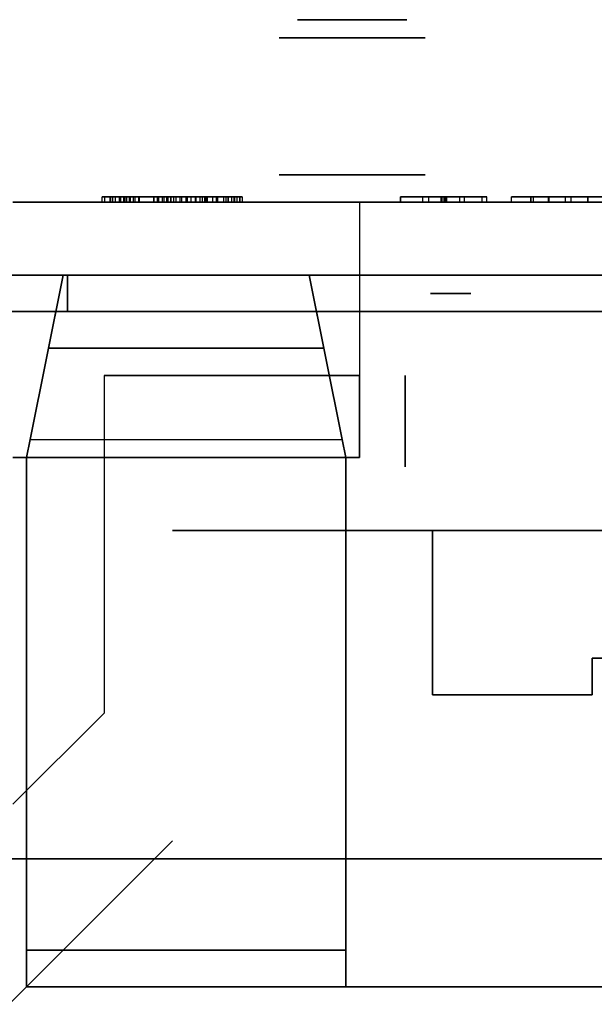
# Model space of a CAD drawing. Header units: millimetres. Extents: x 0 to 1524, y 0 to 1016.
# Tile 100 of 256: x 716.13 to 719.28, y 80.46 to 85.86. Entities that reach past the tile are written whole.
import ezdxf

# ---------------------------------------------------------------- set-up
doc = ezdxf.new("R2010")
doc.units = ezdxf.units.MM
doc.header["$LTSCALE"] = 83.82
doc.layers.get('0').update_dxf_attribs({"linetype": 'CONTINUOUS'})

msp = doc.modelspace()

# ---------------------------------------------------------------- linework, layer by layer
at = {"color": 6, "linetype": 'CONTINUOUS'}
for p, q in [((716.5833, 84.887), (716.6564, 84.887)), ((716.631, 84.887), (716.5833, 84.887)), ((716.5833, 84.857), (716.5833, 84.887)), ((716.5833, 84.887), (716.6564, 84.887)), ((716.631, 84.887), (716.5833, 84.887)), ((716.5833, 84.857), (716.5833, 84.887)), ((716.6793, 84.887), (716.5981, 84.887)), ((717.2743, 84.887), (716.5981, 84.887)), ((716.5981, 84.857), (716.5981, 84.887)), ((716.6793, 84.887), (716.5981, 84.887)), ((717.2743, 84.887), (716.5981, 84.887)), ((716.5981, 84.857), (716.5981, 84.887)), ((716.6277, 84.887), (716.6425, 84.887)), ((716.7097, 84.887), (716.6277, 84.887)), ((716.6277, 84.887), (716.6277, 84.857)), ((716.6277, 84.857), (716.6277, 84.887)), ((716.6277, 84.887), (716.6425, 84.887)), ((716.7097, 84.887), (716.6277, 84.887)), ((716.6277, 84.887), (716.6277, 84.857)), ((716.6277, 84.857), (716.6277, 84.887)), ((716.8879, 84.887), (716.631, 84.887)), ((716.631, 84.857), (716.631, 84.887)), ((716.8879, 84.887), (716.631, 84.887)), ((716.631, 84.857), (716.631, 84.887)), ((716.7402, 84.887), (716.6425, 84.887)), ((716.7402, 84.887), (716.6425, 84.887)), ((716.6564, 84.887), (716.8699, 84.887)), ((716.6564, 84.857), (716.6564, 84.887)), ((716.6564, 84.887), (716.8699, 84.887)), ((716.6564, 84.857), (716.6564, 84.887)), ((716.915, 84.887), (716.6793, 84.887)), ((716.6793, 84.857), (716.6793, 84.887)), ((716.915, 84.887), (716.6793, 84.887)), ((716.6793, 84.857), (716.6793, 84.887)), ((716.7314, 84.887), (716.687, 84.887)), ((716.7314, 84.887), (716.687, 84.887)), ((716.7018, 84.887), (716.7018, 84.857)), ((716.7018, 84.887), (717.2743, 84.887)), ((716.7018, 84.887), (716.765, 84.887)), ((716.7018, 84.887), (716.7018, 84.857)), ((716.7018, 84.887), (717.2743, 84.887)), ((716.7018, 84.887), (716.765, 84.887)), ((716.7097, 84.857), (716.7097, 84.887)), ((716.9604, 84.887), (716.7097, 84.887)), ((716.7097, 84.857), (716.7097, 84.887)), ((716.9604, 84.887), (716.7097, 84.887)), ((716.7166, 84.887), (716.755, 84.887)), ((716.7166, 84.887), (716.755, 84.887)), ((716.7314, 84.887), (716.7886, 84.887)), ((716.7314, 84.887), (716.7314, 84.857)), ((716.7314, 84.887), (716.7842, 84.887)), ((716.7314, 84.887), (716.7886, 84.887)), ((716.7314, 84.887), (716.7314, 84.857)), ((716.7314, 84.887), (716.7842, 84.887)), ((716.7402, 84.857), (716.7402, 84.887)), ((716.9462, 84.887), (716.7402, 84.887)), ((716.7402, 84.857), (716.7402, 84.887)), ((716.9462, 84.887), (716.7402, 84.887)), ((716.924, 84.887), (716.755, 84.887)), ((716.755, 84.857), (716.755, 84.887)), ((716.924, 84.887), (716.755, 84.887)), ((716.755, 84.857), (716.755, 84.887)), ((716.765, 84.857), (716.765, 84.887)), ((716.765, 84.887), (716.9888, 84.887)), ((716.765, 84.857), (716.765, 84.887)), ((716.765, 84.887), (716.9888, 84.887)), ((716.7842, 84.887), (716.9381, 84.887)), ((716.7842, 84.857), (716.7842, 84.887)), ((716.7842, 84.887), (716.9381, 84.887)), ((716.7842, 84.857), (716.7842, 84.887)), ((717.0451, 84.887), (716.8671, 84.887)), ((717.0451, 84.887), (716.8671, 84.887)), ((716.8699, 84.887), (717.0516, 84.887)), ((716.8699, 84.857), (716.8699, 84.887)), ((716.8699, 84.887), (717.0516, 84.887)), ((716.8699, 84.857), (716.8699, 84.887)), ((717.1002, 84.887), (716.8879, 84.887)), ((716.8879, 84.857), (716.8879, 84.887)), ((717.1002, 84.887), (716.8879, 84.887)), ((716.8879, 84.857), (716.8879, 84.887)), ((716.8932, 84.887), (717.0719, 84.887)), ((716.8932, 84.887), (717.0719, 84.887)), ((717.1217, 84.887), (716.915, 84.887)), ((716.915, 84.857), (716.915, 84.887)), ((717.1217, 84.887), (716.915, 84.887)), ((716.915, 84.857), (716.915, 84.887)), ((716.9381, 84.887), (717.0965, 84.887)), ((716.9381, 84.857), (716.9381, 84.887)), ((716.9381, 84.887), (717.0965, 84.887)), ((716.9381, 84.857), (716.9381, 84.887)), ((716.9462, 84.857), (716.9462, 84.887)), ((717.1615, 84.887), (716.9462, 84.887)), ((716.9462, 84.857), (716.9462, 84.887)), ((717.1615, 84.887), (716.9462, 84.887)), ((716.9604, 84.857), (716.9604, 84.887)), ((717.2108, 84.887), (716.9604, 84.887)), ((716.9604, 84.887), (717.1335, 84.887)), ((716.9604, 84.857), (716.9604, 84.887)), ((717.2108, 84.887), (716.9604, 84.887)), ((716.9604, 84.887), (717.1335, 84.887)), ((716.9759, 84.887), (717.0111, 84.887)), ((716.9759, 84.887), (717.0111, 84.887)), ((716.9888, 84.857), (716.9888, 84.887)), ((716.9888, 84.887), (717.0196, 84.887)), ((716.9888, 84.857), (716.9888, 84.887)), ((716.9888, 84.887), (717.0196, 84.887)), ((717.0196, 84.887), (717.0196, 84.857)), ((717.0196, 84.887), (717.2187, 84.887)), ((717.0196, 84.887), (717.0196, 84.857)), ((717.0196, 84.887), (717.2187, 84.887)), ((717.1462, 84.887), (717.0451, 84.887)), ((717.0451, 84.857), (717.0451, 84.887)), ((717.1462, 84.887), (717.0451, 84.887)), ((717.0451, 84.857), (717.0451, 84.887)), ((717.0516, 84.887), (717.1562, 84.887)), ((717.0516, 84.857), (717.0516, 84.887)), ((717.0516, 84.887), (717.1562, 84.887)), ((717.0516, 84.857), (717.0516, 84.887)), ((717.0965, 84.887), (717.1462, 84.887)), ((717.0965, 84.857), (717.0965, 84.887)), ((717.0965, 84.887), (717.1462, 84.887)), ((717.0965, 84.857), (717.0965, 84.887)), ((717.1462, 84.887), (717.1002, 84.887)), ((717.1002, 84.857), (717.1002, 84.887)), ((717.1462, 84.887), (717.1002, 84.887)), ((717.1002, 84.857), (717.1002, 84.887)), ((717.1907, 84.887), (717.1217, 84.887)), ((717.1217, 84.857), (717.1217, 84.887)), ((717.1907, 84.887), (717.1217, 84.887)), ((717.1217, 84.857), (717.1217, 84.887)), ((717.1335, 84.887), (717.1907, 84.887)), ((717.1335, 84.857), (717.1335, 84.887)), ((717.1335, 84.887), (717.1907, 84.887)), ((717.1335, 84.857), (717.1335, 84.887)), ((717.1462, 84.857), (717.1462, 84.887)), ((717.1462, 84.887), (717.1462, 84.857)), ((717.1462, 84.857), (717.1462, 84.887)), ((717.1462, 84.887), (717.1462, 84.857)), ((717.1615, 84.857), (717.1615, 84.887)), ((717.2499, 84.887), (717.1615, 84.887)), ((717.1615, 84.857), (717.1615, 84.887)), ((717.2499, 84.887), (717.1615, 84.887)), ((717.1907, 84.857), (717.1907, 84.887)), ((717.1907, 84.857), (717.1907, 84.887)), ((717.2108, 84.857), (717.2108, 84.887)), ((717.2944, 84.887), (717.2108, 84.887)), ((717.2108, 84.857), (717.2108, 84.887)), ((717.2944, 84.887), (717.2108, 84.887)), ((717.2187, 84.857), (717.2187, 84.887)), ((717.2187, 84.887), (717.2944, 84.887)), ((717.2187, 84.857), (717.2187, 84.887)), ((717.2187, 84.887), (717.2944, 84.887)), ((717.2499, 84.887), (717.2499, 84.857)), ((717.2499, 84.887), (717.2499, 84.857)), ((717.3078, 84.887), (717.2641, 84.887)), ((717.3078, 84.887), (717.2641, 84.887)), ((717.2944, 84.857), (717.2944, 84.887)), ((717.2944, 84.857), (717.2944, 84.887)), ((717.3062, 84.887), (717.3407, 84.887)), ((717.3062, 84.887), (717.3407, 84.887)), ((717.3092, 84.887), (717.324, 84.887)), ((717.3092, 84.887), (717.324, 84.887)), ((717.3516, 84.887), (717.3391, 84.887)), ((717.3516, 84.887), (717.3391, 84.887)), ((718.2196, 84.887), (718.3741, 84.887)), ((718.4702, 84.887), (718.2196, 84.887)), ((718.2196, 84.887), (718.4476, 84.887)), ((718.4415, 84.887), (718.2196, 84.887)), ((718.2196, 84.857), (718.2196, 84.887)), ((718.2196, 84.887), (718.3741, 84.887)), ((718.4702, 84.887), (718.2196, 84.887)), ((718.2196, 84.887), (718.4476, 84.887)), ((718.4415, 84.887), (718.2196, 84.887)), ((718.2196, 84.857), (718.2196, 84.887)), ((718.3412, 84.887), (718.4736, 84.887)), ((718.4577, 84.887), (718.3412, 84.887)), ((718.3412, 84.857), (718.3412, 84.887)), ((718.3412, 84.887), (718.4736, 84.887)), ((718.4577, 84.887), (718.3412, 84.887)), ((718.3412, 84.857), (718.3412, 84.887)), ((718.5709, 84.887), (718.4415, 84.887)), ((718.4415, 84.857), (718.4415, 84.887)), ((718.5709, 84.887), (718.4415, 84.887)), ((718.4415, 84.857), (718.4415, 84.887)), ((718.4476, 84.887), (718.6925, 84.887)), ((718.4476, 84.857), (718.4476, 84.887)), ((718.4476, 84.887), (718.6925, 84.887)), ((718.4476, 84.857), (718.4476, 84.887)), ((718.5456, 84.887), (718.4577, 84.887)), ((718.4577, 84.887), (718.4577, 84.857)), ((718.5456, 84.887), (718.4577, 84.887)), ((718.4577, 84.887), (718.4577, 84.857)), ((718.4632, 84.887), (718.5709, 84.887)), ((718.4632, 84.887), (718.5709, 84.887)), ((718.6655, 84.887), (718.4702, 84.887)), ((718.4702, 84.857), (718.4702, 84.887)), ((718.6655, 84.887), (718.4702, 84.887)), ((718.4702, 84.857), (718.4702, 84.887)), ((718.6925, 84.887), (718.5456, 84.887)), ((718.5456, 84.857), (718.5456, 84.887)), ((718.6925, 84.887), (718.5456, 84.887)), ((718.5456, 84.857), (718.5456, 84.887)), ((718.5709, 84.857), (718.5709, 84.887)), ((718.5709, 84.857), (718.5709, 84.887)), ((718.6925, 84.857), (718.6925, 84.887)), ((718.6925, 84.857), (718.6925, 84.887)), ((718.8277, 84.857), (718.8277, 84.887)), ((718.8277, 84.857), (718.8277, 84.887)), ((718.8277, 84.887), (718.9493, 84.887)), ((718.9493, 84.887), (718.8277, 84.887)), ((718.8277, 84.857), (718.8277, 84.887)), ((718.8277, 84.857), (718.8277, 84.887)), ((718.8277, 84.887), (718.9493, 84.887)), ((718.9493, 84.887), (718.8277, 84.887)), ((718.9348, 84.887), (719.2462, 84.887)), ((719.0317, 84.887), (718.9348, 84.887)), ((718.9348, 84.887), (719.0306, 84.887)), ((719.2462, 84.887), (718.9348, 84.887)), ((718.9348, 84.887), (719.2462, 84.887)), ((719.0317, 84.887), (718.9348, 84.887)), ((718.9348, 84.887), (719.0306, 84.887)), ((719.2462, 84.887), (718.9348, 84.887)), ((718.9493, 84.857), (718.9493, 84.887)), ((718.9493, 84.857), (718.9493, 84.887)), ((718.9493, 84.857), (718.9493, 84.887)), ((718.9493, 84.857), (718.9493, 84.887)), ((718.9493, 84.887), (719.4088, 84.887)), ((719.4088, 84.887), (718.9493, 84.887)), ((718.9493, 84.857), (718.9493, 84.887)), ((718.9493, 84.857), (718.9493, 84.887)), ((718.9493, 84.857), (718.9493, 84.887)), ((718.9493, 84.857), (718.9493, 84.887)), ((718.9493, 84.887), (719.4088, 84.887)), ((719.4088, 84.887), (718.9493, 84.887)), ((719.122, 84.887), (719.1547, 84.887)), ((719.122, 84.887), (719.122, 84.857)), ((719.122, 84.887), (719.1547, 84.887)), ((719.122, 84.887), (719.122, 84.857)), ((719.1547, 84.887), (719.2462, 84.887)), ((719.2462, 84.887), (719.1547, 84.887)), ((719.1547, 84.857), (719.1547, 84.887)), ((719.1547, 84.887), (719.2462, 84.887)), ((719.2462, 84.887), (719.1547, 84.887)), ((719.1547, 84.857), (719.1547, 84.887)), ((716.0944, 84.857), (717.9944, 84.857)), ((717.9944, 84.857), (716.0944, 84.857)), ((716.0944, 84.857), (717.9944, 84.857)), ((717.9944, 84.857), (716.0944, 84.857)), ((716.5833, 84.857), (716.631, 84.857)), ((716.6564, 84.857), (716.5833, 84.857)), ((716.5833, 84.857), (716.631, 84.857)), ((716.6564, 84.857), (716.5833, 84.857)), ((716.5981, 84.857), (716.6793, 84.857)), ((717.2743, 84.857), (716.5981, 84.857)), ((716.5981, 84.857), (716.6793, 84.857)), ((717.2743, 84.857), (716.5981, 84.857)), ((716.6277, 84.857), (716.7097, 84.857)), ((716.6425, 84.857), (716.6277, 84.857)), ((716.6277, 84.857), (716.7097, 84.857)), ((716.6425, 84.857), (716.6277, 84.857)), ((716.631, 84.857), (716.8879, 84.857)), ((716.631, 84.857), (716.8879, 84.857)), ((716.6425, 84.857), (716.7402, 84.857)), ((716.6425, 84.857), (716.7402, 84.857)), ((716.8699, 84.857), (716.6564, 84.857)), ((716.8699, 84.857), (716.6564, 84.857)), ((716.6793, 84.857), (716.915, 84.857)), ((716.6793, 84.857), (716.915, 84.857)), ((716.687, 84.857), (716.7314, 84.857)), ((716.687, 84.857), (716.7314, 84.857)), ((716.7018, 84.857), (717.2743, 84.857)), ((716.765, 84.857), (716.7018, 84.857)), ((716.7018, 84.857), (717.2743, 84.857)), ((716.765, 84.857), (716.7018, 84.857)), ((716.7097, 84.857), (716.9604, 84.857)), ((716.7097, 84.857), (716.9604, 84.857)), ((716.755, 84.857), (716.7166, 84.857)), ((716.755, 84.857), (716.7166, 84.857)), ((716.7886, 84.857), (716.7314, 84.857)), ((716.7842, 84.857), (716.7314, 84.857)), ((716.7886, 84.857), (716.7314, 84.857)), ((716.7842, 84.857), (716.7314, 84.857)), ((716.7402, 84.857), (716.9462, 84.857)), ((716.7402, 84.857), (716.9462, 84.857)), ((716.924, 84.857), (716.755, 84.857)), ((716.924, 84.857), (716.755, 84.857)), ((716.9888, 84.857), (716.765, 84.857)), ((716.9888, 84.857), (716.765, 84.857)), ((716.9381, 84.857), (716.7842, 84.857)), ((716.9381, 84.857), (716.7842, 84.857)), ((716.8671, 84.857), (717.0451, 84.857)), ((716.8671, 84.857), (717.0451, 84.857)), ((717.0516, 84.857), (716.8699, 84.857)), ((717.0516, 84.857), (716.8699, 84.857)), ((716.8879, 84.857), (717.1002, 84.857)), ((716.8879, 84.857), (717.1002, 84.857)), ((717.0719, 84.857), (716.8932, 84.857)), ((717.0719, 84.857), (716.8932, 84.857)), ((716.915, 84.857), (717.1217, 84.857)), ((716.915, 84.857), (717.1217, 84.857)), ((717.0965, 84.857), (716.9381, 84.857)), ((717.0965, 84.857), (716.9381, 84.857)), ((716.9462, 84.857), (717.1615, 84.857)), ((716.9462, 84.857), (717.1615, 84.857)), ((717.1335, 84.857), (716.9604, 84.857)), ((716.9604, 84.857), (717.2108, 84.857)), ((717.1335, 84.857), (716.9604, 84.857)), ((716.9604, 84.857), (717.2108, 84.857)), ((717.0111, 84.857), (716.9759, 84.857)), ((717.0111, 84.857), (716.9759, 84.857)), ((717.0196, 84.857), (716.9888, 84.857)), ((717.0196, 84.857), (716.9888, 84.857)), ((717.2187, 84.857), (717.0196, 84.857)), ((717.2187, 84.857), (717.0196, 84.857)), ((717.0451, 84.857), (717.1462, 84.857)), ((717.0451, 84.857), (717.1462, 84.857)), ((717.1562, 84.857), (717.0516, 84.857)), ((717.1562, 84.857), (717.0516, 84.857)), ((717.1462, 84.857), (717.0965, 84.857)), ((717.1462, 84.857), (717.0965, 84.857)), ((717.1002, 84.857), (717.1462, 84.857)), ((717.1002, 84.857), (717.1462, 84.857)), ((717.1217, 84.857), (717.1907, 84.857)), ((717.1217, 84.857), (717.1907, 84.857)), ((717.1907, 84.857), (717.1335, 84.857)), ((717.1907, 84.857), (717.1335, 84.857)), ((717.1615, 84.857), (717.2499, 84.857)), ((717.1615, 84.857), (717.2499, 84.857)), ((717.2108, 84.857), (717.2944, 84.857)), ((717.2108, 84.857), (717.2944, 84.857)), ((717.2944, 84.857), (717.2187, 84.857)), ((717.2944, 84.857), (717.2187, 84.857)), ((717.2641, 84.857), (717.3078, 84.857)), ((717.2641, 84.857), (717.3078, 84.857)), ((717.3407, 84.857), (717.3062, 84.857)), ((717.3407, 84.857), (717.3062, 84.857)), ((717.324, 84.857), (717.3092, 84.857)), ((717.324, 84.857), (717.3092, 84.857)), ((717.3391, 84.857), (717.3516, 84.857)), ((717.3391, 84.857), (717.3516, 84.857)), ((717.9944, 84.857), (717.9944, 83.907)), ((717.9944, 84.857), (717.9944, 83.907)), ((717.9944, 84.857), (717.9944, 83.457)), ((722.9944, 84.857), (717.9944, 84.857)), ((717.9944, 84.857), (722.9944, 84.857)), ((717.9944, 84.857), (717.9944, 83.457)), ((717.9944, 84.857), (717.9944, 83.907)), ((717.9944, 84.857), (717.9944, 83.907)), ((717.9944, 84.857), (717.9944, 83.457)), ((722.9944, 84.857), (717.9944, 84.857)), ((717.9944, 84.857), (722.9944, 84.857)), ((717.9944, 84.857), (717.9944, 83.457)), ((718.2196, 84.857), (718.4415, 84.857)), ((718.4476, 84.857), (718.2196, 84.857)), ((718.2196, 84.857), (718.4702, 84.857)), ((718.3741, 84.857), (718.2196, 84.857)), ((718.2196, 84.857), (718.4415, 84.857)), ((718.4476, 84.857), (718.2196, 84.857)), ((718.2196, 84.857), (718.4702, 84.857)), ((718.3741, 84.857), (718.2196, 84.857)), ((718.3412, 84.857), (718.4577, 84.857)), ((718.4736, 84.857), (718.3412, 84.857)), ((718.3412, 84.857), (718.4577, 84.857)), ((718.4736, 84.857), (718.3412, 84.857)), ((718.4415, 84.857), (718.5709, 84.857)), ((718.4415, 84.857), (718.5709, 84.857)), ((718.6925, 84.857), (718.4476, 84.857)), ((718.6925, 84.857), (718.4476, 84.857)), ((718.4577, 84.857), (718.5456, 84.857)), ((718.4577, 84.857), (718.5456, 84.857)), ((718.5709, 84.857), (718.4632, 84.857)), ((718.5709, 84.857), (718.4632, 84.857)), ((718.4702, 84.857), (718.6655, 84.857)), ((718.4702, 84.857), (718.6655, 84.857)), ((718.5456, 84.857), (718.6925, 84.857)), ((718.5456, 84.857), (718.6925, 84.857)), ((718.8277, 84.857), (718.9493, 84.857)), ((718.9493, 84.857), (718.8277, 84.857)), ((718.8277, 84.857), (718.9493, 84.857)), ((718.9493, 84.857), (718.8277, 84.857)), ((719.0306, 84.857), (718.9348, 84.857)), ((718.9348, 84.857), (719.0317, 84.857)), ((718.9348, 84.857), (719.2462, 84.857)), ((719.2462, 84.857), (718.9348, 84.857)), ((719.0306, 84.857), (718.9348, 84.857)), ((718.9348, 84.857), (719.0317, 84.857)), ((718.9348, 84.857), (719.2462, 84.857)), ((719.2462, 84.857), (718.9348, 84.857)), ((718.9493, 84.857), (719.4088, 84.857)), ((719.4088, 84.857), (718.9493, 84.857)), ((718.9493, 84.857), (719.4088, 84.857)), ((719.4088, 84.857), (718.9493, 84.857)), ((719.1547, 84.857), (719.122, 84.857)), ((719.1547, 84.857), (719.122, 84.857)), ((719.1547, 84.857), (719.2462, 84.857)), ((719.2462, 84.857), (719.1547, 84.857)), ((719.1547, 84.857), (719.2462, 84.857)), ((719.2462, 84.857), (719.1547, 84.857)), ((715.5144, 84.457), (716.3944, 84.457)), ((716.3944, 84.457), (715.5144, 84.457)), ((716.3944, 84.457), (715.5144, 84.457)), ((716.3944, 84.457), (715.5144, 84.457)), ((716.3944, 84.457), (715.5144, 84.457)), ((715.5144, 84.457), (716.3944, 84.457)), ((715.5144, 84.457), (716.3944, 84.457)), ((716.3944, 84.457), (715.5144, 84.457)), ((716.3944, 84.457), (715.5144, 84.457)), ((716.3944, 84.457), (715.5144, 84.457)), ((716.3944, 84.457), (715.5144, 84.457)), ((715.5144, 84.457), (716.3944, 84.457)), ((716.3694, 84.457), (717.7194, 84.457)), ((716.3694, 84.457), (717.7194, 84.457)), ((716.3694, 84.457), (717.7194, 84.457)), ((717.7194, 84.457), (716.3694, 84.457)), ((716.3694, 84.457), (717.7194, 84.457)), ((716.3694, 84.457), (717.7194, 84.457)), ((716.3694, 84.457), (717.7194, 84.457)), ((717.7194, 84.457), (716.3694, 84.457)), ((716.3944, 84.257), (715.5144, 84.257)), ((715.5144, 84.257), (716.3944, 84.257)), ((715.5144, 84.257), (716.3944, 84.257)), ((715.5144, 84.257), (716.3944, 84.257)), ((716.3944, 84.257), (715.5144, 84.257)), ((715.5144, 84.257), (716.3944, 84.257)), ((716.3944, 84.257), (715.5144, 84.257)), ((715.5144, 84.257), (716.3944, 84.257)), ((715.5144, 84.257), (716.3944, 84.257)), ((715.5144, 84.257), (716.3944, 84.257)), ((716.3944, 84.257), (715.5144, 84.257)), ((715.5144, 84.257), (716.3944, 84.257)), ((716.5944, 83.907), (716.5944, 82.057)), ((716.5944, 83.907), (716.5944, 82.057)), ((716.5944, 83.907), (716.5944, 82.057)), ((716.5944, 83.907), (716.5944, 82.057)), ((716.1894, 83.557), (717.8994, 83.557)), ((716.1894, 83.557), (717.8994, 83.557)), ((716.1894, 83.557), (717.8994, 83.557)), ((716.1894, 83.557), (717.8994, 83.557)), ((717.9944, 83.457), (716.0944, 83.457)), ((716.0944, 83.457), (717.9944, 83.457)), ((717.9944, 83.457), (716.0944, 83.457)), ((716.0944, 83.457), (717.9944, 83.457)), ((716.1694, 80.557), (716.1694, 83.457)), ((716.1694, 80.557), (716.1694, 83.457)), ((716.1694, 80.557), (716.1694, 83.457)), ((716.1694, 80.557), (716.1694, 83.457)), ((718.3944, 83.057), (722.5944, 83.057)), ((722.5944, 83.057), (718.3944, 83.057)), ((718.3944, 83.057), (722.5944, 83.057)), ((722.5944, 83.057), (718.3944, 83.057)), ((716.1694, 80.557), (716.1694, 80.757)), ((716.1694, 80.757), (716.1694, 80.557)), ((716.1694, 80.557), (716.1694, 80.757)), ((716.1694, 80.757), (716.1694, 80.557)), ((714.6694, 79.057), (716.1694, 80.557)), ((714.6694, 79.057), (716.1694, 80.557)), ((714.6694, 79.057), (716.1694, 80.557)), ((714.6694, 79.057), (716.1694, 80.557)), ((716.1694, 80.557), (717.9194, 80.557)), ((716.1694, 80.557), (717.9194, 80.557)), ((717.9194, 80.557), (716.1694, 80.557)), ((717.9194, 80.557), (716.1694, 80.557)), ((716.1694, 80.557), (717.9194, 80.557)), ((716.1694, 80.557), (717.9194, 80.557)), ((717.9194, 80.557), (716.1694, 80.557)), ((717.9194, 80.557), (716.1694, 80.557)), ((717.9194, 80.557), (723.0694, 80.557)), ((723.0694, 80.557), (717.9194, 80.557)), ((717.9194, 80.557), (723.0694, 80.557)), ((723.0694, 80.557), (717.9194, 80.557))]:
    msp.add_line(p, q, dxfattribs=at)
at = {"color": 7, "linetype": 'CONTINUOUS'}
for p, q in [((716.6413, 84.887), (716.6513, 84.887)), ((716.6413, 84.887), (716.6513, 84.887)), ((716.6425, 84.887), (716.6787, 84.887)), ((716.6425, 84.857), (716.6425, 84.887)), ((716.6425, 84.857), (716.6425, 84.887)), ((716.6425, 84.887), (716.6787, 84.887)), ((716.6425, 84.857), (716.6425, 84.887)), ((716.6425, 84.857), (716.6425, 84.887)), ((716.6513, 84.887), (716.6805, 84.887)), ((716.6513, 84.887), (716.6805, 84.887)), ((716.6787, 84.887), (716.715, 84.887)), ((716.6787, 84.887), (716.715, 84.887)), ((716.6805, 84.887), (716.7124, 84.887)), ((716.6805, 84.887), (716.7124, 84.887)), ((716.6869, 84.887), (716.7324, 84.887)), ((716.6869, 84.887), (716.7324, 84.887)), ((716.687, 84.857), (716.687, 84.887)), ((716.687, 84.857), (716.687, 84.887)), ((716.7124, 84.887), (716.7314, 84.887)), ((716.7124, 84.887), (716.7314, 84.887)), ((716.715, 84.887), (716.7314, 84.887)), ((716.715, 84.887), (716.7314, 84.887)), ((716.7513, 84.887), (716.7165, 84.887)), ((716.7513, 84.887), (716.7165, 84.887)), ((716.7166, 84.887), (716.7166, 84.857)), ((716.7166, 84.887), (716.7166, 84.857)), ((716.7314, 84.887), (716.7314, 84.857)), ((716.8671, 84.887), (716.7314, 84.887)), ((716.7314, 84.887), (716.7314, 84.857)), ((716.7314, 84.887), (716.7314, 84.857)), ((716.7314, 84.887), (716.7314, 84.857)), ((716.8671, 84.887), (716.7314, 84.887)), ((716.7314, 84.887), (716.7314, 84.857)), ((716.7314, 84.887), (716.7314, 84.857)), ((716.7324, 84.887), (716.8932, 84.887)), ((716.7324, 84.887), (716.8932, 84.887)), ((716.8856, 84.887), (716.7513, 84.887)), ((716.8856, 84.887), (716.7513, 84.887)), ((716.7886, 84.887), (716.9604, 84.887)), ((716.7886, 84.857), (716.7886, 84.887)), ((716.7886, 84.887), (716.9604, 84.887)), ((716.7886, 84.857), (716.7886, 84.887)), ((716.8671, 84.857), (716.8671, 84.887)), ((716.8671, 84.857), (716.8671, 84.887)), ((716.9439, 84.887), (716.8856, 84.887)), ((716.9439, 84.887), (716.8856, 84.887)), ((716.8932, 84.887), (716.8932, 84.857)), ((716.8932, 84.887), (716.8932, 84.857)), ((716.924, 84.857), (716.924, 84.887)), ((716.924, 84.887), (716.9391, 84.887)), ((716.924, 84.857), (716.924, 84.887)), ((716.924, 84.887), (716.9391, 84.887)), ((716.9391, 84.887), (716.9759, 84.887)), ((716.9391, 84.887), (716.9759, 84.887)), ((716.9868, 84.887), (716.9439, 84.887)), ((716.9868, 84.887), (716.9439, 84.887)), ((716.9604, 84.887), (716.9604, 84.857)), ((716.9604, 84.887), (716.9604, 84.857)), ((716.9759, 84.887), (716.9759, 84.857)), ((716.9759, 84.887), (716.9759, 84.857)), ((717.0278, 84.887), (716.9868, 84.887)), ((717.0278, 84.887), (716.9868, 84.887)), ((717.0111, 84.887), (717.0278, 84.887)), ((717.0111, 84.857), (717.0111, 84.887)), ((717.0111, 84.887), (717.0278, 84.887)), ((717.0111, 84.857), (717.0111, 84.887)), ((717.0719, 84.887), (717.1462, 84.887)), ((717.0719, 84.857), (717.0719, 84.887)), ((717.0719, 84.887), (717.1462, 84.887)), ((717.0719, 84.857), (717.0719, 84.887)), ((717.1462, 84.887), (717.1462, 84.857)), ((717.1462, 84.887), (717.1462, 84.857)), ((717.1561, 84.887), (717.1837, 84.887)), ((717.1561, 84.887), (717.1837, 84.887)), ((717.1562, 84.857), (717.1562, 84.887)), ((717.1562, 84.857), (717.1562, 84.887)), ((717.1837, 84.887), (717.3062, 84.887)), ((717.1837, 84.887), (717.3062, 84.887)), ((717.2499, 84.887), (717.2499, 84.857)), ((717.2641, 84.887), (717.2499, 84.887)), ((717.2499, 84.887), (717.2499, 84.857)), ((717.2641, 84.887), (717.2499, 84.887)), ((717.2641, 84.857), (717.2641, 84.887)), ((717.2641, 84.857), (717.2641, 84.887)), ((717.2743, 84.887), (717.2743, 84.857)), ((717.3092, 84.887), (717.2743, 84.887)), ((717.2743, 84.887), (717.3092, 84.887)), ((717.2743, 84.857), (717.2743, 84.887)), ((717.2743, 84.887), (717.2743, 84.857)), ((717.3092, 84.887), (717.2743, 84.887)), ((717.2743, 84.887), (717.3092, 84.887)), ((717.2743, 84.857), (717.2743, 84.887)), ((717.3062, 84.887), (717.3062, 84.857)), ((717.3062, 84.887), (717.3062, 84.857)), ((717.3391, 84.887), (717.3078, 84.887)), ((717.3078, 84.887), (717.3078, 84.857)), ((717.3391, 84.887), (717.3078, 84.887)), ((717.3078, 84.887), (717.3078, 84.857)), ((717.324, 84.887), (717.3092, 84.887)), ((717.3092, 84.887), (717.3092, 84.857)), ((717.324, 84.887), (717.3092, 84.887)), ((717.3092, 84.887), (717.3092, 84.857)), ((717.324, 84.857), (717.324, 84.887)), ((717.324, 84.857), (717.324, 84.887)), ((717.3391, 84.857), (717.3391, 84.887)), ((717.3391, 84.857), (717.3391, 84.887)), ((717.3407, 84.887), (717.3516, 84.887)), ((717.3407, 84.857), (717.3407, 84.887)), ((717.3407, 84.887), (717.3516, 84.887)), ((717.3407, 84.857), (717.3407, 84.887)), ((717.3516, 84.887), (717.3516, 84.857)), ((717.3516, 84.887), (717.3516, 84.857)), ((718.2196, 84.887), (718.2196, 84.857)), ((718.2196, 84.857), (718.2196, 84.887)), ((718.2196, 84.887), (718.2196, 84.857)), ((718.2196, 84.857), (718.2196, 84.887)), ((718.3741, 84.887), (718.4632, 84.887)), ((718.3741, 84.857), (718.3741, 84.887)), ((718.3741, 84.887), (718.4632, 84.887)), ((718.3741, 84.857), (718.3741, 84.887)), ((718.4632, 84.887), (718.4632, 84.857)), ((718.4632, 84.887), (718.4632, 84.857)), ((718.4736, 84.887), (718.6655, 84.887)), ((718.4736, 84.857), (718.4736, 84.887)), ((718.4736, 84.887), (718.6655, 84.887)), ((718.4736, 84.857), (718.4736, 84.887)), ((718.6655, 84.887), (718.6655, 84.857)), ((718.6655, 84.887), (718.6655, 84.857)), ((718.9348, 84.887), (718.9348, 84.857)), ((718.9348, 84.857), (718.9348, 84.887)), ((718.9348, 84.887), (718.9348, 84.857)), ((718.9348, 84.857), (718.9348, 84.887)), ((718.9348, 84.887), (718.9348, 84.857)), ((718.9348, 84.857), (718.9348, 84.887)), ((718.9348, 84.887), (718.9348, 84.857)), ((718.9348, 84.857), (718.9348, 84.887)), ((719.0306, 84.887), (719.0579, 84.887)), ((719.0306, 84.857), (719.0306, 84.887)), ((719.0306, 84.887), (719.0579, 84.887)), ((719.0306, 84.857), (719.0306, 84.887)), ((719.0579, 84.887), (719.0317, 84.887)), ((719.0317, 84.887), (719.0317, 84.857)), ((719.0579, 84.887), (719.0317, 84.887)), ((719.0317, 84.887), (719.0317, 84.857)), ((719.1547, 84.887), (719.122, 84.887)), ((719.122, 84.887), (719.122, 84.857)), ((719.1547, 84.887), (719.122, 84.887)), ((719.122, 84.887), (719.122, 84.857)), ((719.1547, 84.857), (719.1547, 84.887)), ((719.1547, 84.857), (719.1547, 84.887)), ((719.2462, 84.887), (719.2462, 84.857)), ((719.2462, 84.857), (719.2462, 84.887)), ((719.2462, 84.887), (719.2462, 84.857)), ((719.2462, 84.857), (719.2462, 84.887)), ((719.2462, 84.887), (719.2462, 84.857)), ((719.2462, 84.857), (719.2462, 84.887)), ((719.2462, 84.887), (719.2462, 84.857)), ((719.2462, 84.857), (719.2462, 84.887)), ((716.6513, 84.857), (716.6413, 84.857)), ((716.6513, 84.857), (716.6413, 84.857)), ((716.6787, 84.857), (716.6425, 84.857)), ((716.6787, 84.857), (716.6425, 84.857)), ((716.6805, 84.857), (716.6513, 84.857)), ((716.6805, 84.857), (716.6513, 84.857)), ((716.715, 84.857), (716.6787, 84.857)), ((716.715, 84.857), (716.6787, 84.857)), ((716.7124, 84.857), (716.6805, 84.857)), ((716.7124, 84.857), (716.6805, 84.857)), ((716.7324, 84.857), (716.6869, 84.857)), ((716.7324, 84.857), (716.6869, 84.857)), ((716.7314, 84.857), (716.7124, 84.857)), ((716.7314, 84.857), (716.7124, 84.857)), ((716.7314, 84.857), (716.715, 84.857)), ((716.7314, 84.857), (716.715, 84.857)), ((716.7165, 84.857), (716.7513, 84.857)), ((716.7165, 84.857), (716.7513, 84.857)), ((716.7314, 84.857), (716.8671, 84.857)), ((716.7314, 84.857), (716.8671, 84.857)), ((716.8932, 84.857), (716.7324, 84.857)), ((716.8932, 84.857), (716.7324, 84.857)), ((716.7513, 84.857), (716.8856, 84.857)), ((716.7513, 84.857), (716.8856, 84.857)), ((716.9604, 84.857), (716.7886, 84.857)), ((716.9604, 84.857), (716.7886, 84.857)), ((716.8856, 84.857), (716.9439, 84.857)), ((716.8856, 84.857), (716.9439, 84.857)), ((716.9391, 84.857), (716.924, 84.857)), ((716.9391, 84.857), (716.924, 84.857)), ((716.9759, 84.857), (716.9391, 84.857)), ((716.9759, 84.857), (716.9391, 84.857)), ((716.9439, 84.857), (716.9868, 84.857)), ((716.9439, 84.857), (716.9868, 84.857)), ((716.9868, 84.857), (717.0278, 84.857)), ((716.9868, 84.857), (717.0278, 84.857)), ((717.0278, 84.857), (717.0111, 84.857)), ((717.0278, 84.857), (717.0111, 84.857)), ((717.1462, 84.857), (717.0719, 84.857)), ((717.1462, 84.857), (717.0719, 84.857)), ((717.1837, 84.857), (717.1561, 84.857)), ((717.1837, 84.857), (717.1561, 84.857)), ((717.3062, 84.857), (717.1837, 84.857)), ((717.3062, 84.857), (717.1837, 84.857)), ((717.2499, 84.857), (717.2641, 84.857)), ((717.2499, 84.857), (717.2641, 84.857)), ((717.3092, 84.857), (717.2743, 84.857)), ((717.2743, 84.857), (717.3092, 84.857)), ((717.3092, 84.857), (717.2743, 84.857)), ((717.2743, 84.857), (717.3092, 84.857)), ((717.3078, 84.857), (717.3391, 84.857)), ((717.3078, 84.857), (717.3391, 84.857)), ((717.3092, 84.857), (717.324, 84.857)), ((717.3092, 84.857), (717.324, 84.857)), ((717.3516, 84.857), (717.3407, 84.857)), ((717.3516, 84.857), (717.3407, 84.857)), ((718.4632, 84.857), (718.3741, 84.857)), ((718.4632, 84.857), (718.3741, 84.857)), ((718.6655, 84.857), (718.4736, 84.857)), ((718.6655, 84.857), (718.4736, 84.857)), ((719.0579, 84.857), (719.0306, 84.857)), ((719.0579, 84.857), (719.0306, 84.857)), ((719.0317, 84.857), (719.0579, 84.857)), ((719.0317, 84.857), (719.0579, 84.857)), ((719.122, 84.857), (719.1547, 84.857)), ((719.122, 84.857), (719.1547, 84.857)), ((716.1894, 83.557), (716.3694, 84.457)), ((716.3694, 84.457), (716.1894, 83.557)), ((716.1894, 83.557), (716.3694, 84.457)), ((716.3694, 84.457), (716.1894, 83.557)), ((716.3694, 84.457), (716.2894, 84.057)), ((716.2894, 84.057), (716.3694, 84.457)), ((716.3694, 84.457), (716.2894, 84.057)), ((716.2894, 84.057), (716.3694, 84.457)), ((716.3944, 84.457), (716.3944, 84.257)), ((716.3944, 84.257), (716.3944, 84.457)), ((718.6694, 84.457), (716.3944, 84.457)), ((716.3944, 84.457), (717.3444, 84.457)), ((716.3944, 84.457), (716.3944, 84.257)), ((717.3444, 84.457), (716.3944, 84.457)), ((716.3944, 84.457), (718.6694, 84.457)), ((716.3944, 84.257), (716.3944, 84.457)), ((716.3944, 84.457), (716.3944, 84.257)), ((716.3944, 84.257), (716.3944, 84.457)), ((717.2444, 84.457), (716.3944, 84.457)), ((716.3944, 84.457), (717.2444, 84.457)), ((716.3944, 84.457), (716.3944, 84.257)), ((716.3944, 84.257), (716.3944, 84.457)), ((718.6694, 84.457), (716.3944, 84.457)), ((716.3944, 84.457), (717.3444, 84.457)), ((716.3944, 84.457), (716.3944, 84.257)), ((717.3444, 84.457), (716.3944, 84.457)), ((716.3944, 84.457), (718.6694, 84.457)), ((716.3944, 84.257), (716.3944, 84.457)), ((716.3944, 84.457), (716.3944, 84.257)), ((716.3944, 84.257), (716.3944, 84.457)), ((717.2444, 84.457), (716.3944, 84.457)), ((716.3944, 84.457), (717.2444, 84.457)), ((717.3444, 84.457), (717.2444, 84.457)), ((717.2444, 84.457), (717.3444, 84.457)), ((717.3444, 84.457), (717.2444, 84.457)), ((717.2444, 84.457), (717.3444, 84.457)), ((717.3444, 84.457), (717.8444, 84.457)), ((717.8444, 84.457), (717.3444, 84.457)), ((717.4444, 84.457), (717.3444, 84.457)), ((717.3444, 84.457), (717.4444, 84.457)), ((717.3444, 84.457), (717.8444, 84.457)), ((717.8444, 84.457), (717.3444, 84.457)), ((717.4444, 84.457), (717.3444, 84.457)), ((717.3444, 84.457), (717.4444, 84.457)), ((718.6907, 84.457), (717.4444, 84.457)), ((717.4444, 84.457), (718.6907, 84.457)), ((718.6907, 84.457), (717.4444, 84.457)), ((717.4444, 84.457), (718.6907, 84.457)), ((717.7194, 84.457), (717.8994, 83.557)), ((717.7994, 84.057), (717.7194, 84.457)), ((717.8994, 83.557), (717.7194, 84.457)), ((717.7194, 84.457), (717.7994, 84.057)), ((717.7194, 84.457), (717.8994, 83.557)), ((717.7994, 84.057), (717.7194, 84.457)), ((717.8994, 83.557), (717.7194, 84.457)), ((717.7194, 84.457), (717.7994, 84.057)), ((717.8444, 84.457), (719.0442, 84.457)), ((719.0442, 84.457), (717.8444, 84.457)), ((717.8444, 84.457), (719.0442, 84.457)), ((719.0442, 84.457), (717.8444, 84.457)), ((718.4786, 84.457), (718.6907, 84.457)), ((718.4786, 84.457), (718.6907, 84.457)), ((720.2694, 84.457), (718.6694, 84.457)), ((718.6694, 84.457), (720.2694, 84.457)), ((720.2694, 84.457), (718.6694, 84.457)), ((718.6694, 84.457), (720.2694, 84.457)), ((719.0442, 84.457), (720.2694, 84.457)), ((720.2694, 84.457), (719.0442, 84.457)), ((719.0442, 84.457), (720.2694, 84.457)), ((720.2694, 84.457), (719.0442, 84.457)), ((717.3444, 84.257), (716.3944, 84.257)), ((716.3944, 84.257), (718.6694, 84.257)), ((718.6694, 84.257), (716.3944, 84.257)), ((716.3944, 84.257), (717.3444, 84.257)), ((717.2444, 84.257), (716.3944, 84.257)), ((716.3944, 84.257), (717.2444, 84.257)), ((717.3444, 84.257), (716.3944, 84.257)), ((716.3944, 84.257), (718.6694, 84.257)), ((718.6694, 84.257), (716.3944, 84.257)), ((716.3944, 84.257), (717.3444, 84.257)), ((717.2444, 84.257), (716.3944, 84.257)), ((716.3944, 84.257), (717.2444, 84.257)), ((717.3444, 84.257), (717.2444, 84.257)), ((717.2444, 84.257), (717.3444, 84.257)), ((717.3444, 84.257), (717.2444, 84.257)), ((717.2444, 84.257), (717.3444, 84.257)), ((717.8444, 84.257), (717.3444, 84.257)), ((717.3444, 84.257), (717.8444, 84.257)), ((717.4444, 84.257), (717.3444, 84.257)), ((717.3444, 84.257), (717.4444, 84.257)), ((717.8444, 84.257), (717.3444, 84.257)), ((717.3444, 84.257), (717.8444, 84.257)), ((717.4444, 84.257), (717.3444, 84.257)), ((717.3444, 84.257), (717.4444, 84.257)), ((719.1944, 84.257), (717.4444, 84.257)), ((717.4444, 84.257), (719.1944, 84.257)), ((719.1944, 84.257), (717.4444, 84.257)), ((717.4444, 84.257), (719.1944, 84.257)), ((720.2694, 84.257), (717.8444, 84.257)), ((717.8444, 84.257), (720.2694, 84.257)), ((720.2694, 84.257), (717.8444, 84.257)), ((717.8444, 84.257), (720.2694, 84.257)), ((718.0944, 84.257), (718.1244, 84.257)), ((718.1244, 84.257), (718.0944, 84.257)), ((718.0944, 84.257), (718.1244, 84.257)), ((718.1244, 84.257), (718.0944, 84.257)), ((718.1244, 84.257), (718.9644, 84.257)), ((718.9644, 84.257), (718.1244, 84.257)), ((718.1244, 84.257), (718.9644, 84.257)), ((718.9644, 84.257), (718.1244, 84.257)), ((718.6694, 84.257), (720.2694, 84.257)), ((720.2694, 84.257), (718.6694, 84.257)), ((718.6694, 84.257), (720.2694, 84.257)), ((720.2694, 84.257), (718.6694, 84.257)), ((718.9644, 84.257), (718.9944, 84.257)), ((718.9944, 84.257), (718.9644, 84.257)), ((718.9644, 84.257), (718.9944, 84.257)), ((718.9944, 84.257), (718.9644, 84.257)), ((719.2944, 84.257), (719.1944, 84.257)), ((719.1944, 84.257), (719.2944, 84.257)), ((719.2944, 84.257), (719.1944, 84.257)), ((719.1944, 84.257), (719.2944, 84.257)), ((716.2894, 84.057), (717.7994, 84.057)), ((717.7994, 84.057), (716.2894, 84.057)), ((716.2894, 84.057), (717.7994, 84.057)), ((717.7994, 84.057), (716.2894, 84.057)), ((717.9944, 83.907), (716.5944, 83.907)), ((716.5944, 83.907), (717.9944, 83.907)), ((717.9944, 83.907), (716.5944, 83.907)), ((716.5944, 83.907), (717.9944, 83.907)), ((717.9944, 83.907), (717.9944, 83.457)), ((717.9944, 83.457), (717.9944, 83.907)), ((717.9944, 83.907), (717.9944, 83.457)), ((717.9944, 83.457), (717.9944, 83.907)), ((718.2444, 83.907), (718.2444, 83.407)), ((718.2444, 83.407), (718.2444, 83.907)), ((718.2444, 83.907), (718.2444, 83.407)), ((718.2444, 83.407), (718.2444, 83.907)), ((718.2444, 83.907), (718.2444, 83.407)), ((718.2444, 83.407), (718.2444, 83.907)), ((718.2444, 83.907), (718.2444, 83.407)), ((718.2444, 83.407), (718.2444, 83.907)), ((716.1694, 83.457), (716.1894, 83.557)), ((716.1894, 83.557), (716.1694, 83.457)), ((716.1694, 83.457), (716.1894, 83.557)), ((716.1894, 83.557), (716.1694, 83.457)), ((717.8994, 83.557), (717.9194, 83.457)), ((717.9194, 83.457), (717.8994, 83.557)), ((717.8994, 83.557), (717.9194, 83.457)), ((717.9194, 83.457), (717.8994, 83.557)), ((717.9944, 83.457), (716.0944, 83.457)), ((716.0944, 83.457), (717.9944, 83.457)), ((717.9944, 83.457), (716.0944, 83.457)), ((716.0944, 83.457), (717.9944, 83.457)), ((717.9194, 83.457), (716.1694, 83.457)), ((716.1694, 80.757), (716.1694, 83.457)), ((716.1694, 83.457), (717.9194, 83.457)), ((716.1694, 83.457), (716.1694, 80.757)), ((717.9194, 83.457), (716.1694, 83.457)), ((716.1694, 83.457), (717.9194, 83.457)), ((717.9194, 83.457), (716.1694, 83.457)), ((716.1694, 80.757), (716.1694, 83.457)), ((716.1694, 83.457), (717.9194, 83.457)), ((716.1694, 83.457), (716.1694, 80.757)), ((717.9194, 83.457), (716.1694, 83.457)), ((716.1694, 83.457), (717.9194, 83.457)), ((717.9194, 83.457), (717.9194, 80.557)), ((717.9194, 80.557), (717.9194, 83.457)), ((717.9194, 83.457), (717.9194, 80.557)), ((717.9194, 80.557), (717.9194, 83.457)), ((717.9194, 83.057), (716.9694, 83.057)), ((716.9694, 83.057), (717.9194, 83.057)), ((717.9194, 83.057), (716.9694, 83.057)), ((716.9694, 83.057), (717.9194, 83.057)), ((718.5194, 83.057), (717.9194, 83.057)), ((717.9194, 83.057), (718.5194, 83.057)), ((718.5194, 83.057), (717.9194, 83.057)), ((717.9194, 83.057), (718.5194, 83.057)), ((718.3944, 83.057), (718.3944, 82.157)), ((722.5944, 83.057), (718.3944, 83.057)), ((718.3944, 83.057), (722.5944, 83.057)), ((718.3944, 82.157), (718.3944, 83.057)), ((718.3944, 83.057), (718.3944, 82.157)), ((722.5944, 83.057), (718.3944, 83.057)), ((718.3944, 83.057), (722.5944, 83.057)), ((718.3944, 82.157), (718.3944, 83.057)), ((722.4694, 83.057), (718.5194, 83.057)), ((718.5194, 83.057), (722.4694, 83.057)), ((722.4694, 83.057), (718.5194, 83.057)), ((718.5194, 83.057), (722.4694, 83.057)), ((719.2694, 82.357), (720.0694, 82.357)), ((719.2694, 82.157), (719.2694, 82.357)), ((720.0694, 82.357), (719.2694, 82.357)), ((719.2694, 82.357), (719.2694, 82.157)), ((719.2694, 82.357), (720.0694, 82.357)), ((719.2694, 82.157), (719.2694, 82.357)), ((720.0694, 82.357), (719.2694, 82.357)), ((719.2694, 82.357), (719.2694, 82.157)), ((718.3944, 82.157), (719.2694, 82.157)), ((719.2694, 82.157), (718.3944, 82.157)), ((718.3944, 82.157), (719.2694, 82.157)), ((719.2694, 82.157), (718.3944, 82.157)), ((716.5944, 82.057), (716.0944, 81.557)), ((716.0944, 81.557), (716.5944, 82.057)), ((716.5944, 82.057), (716.0944, 81.557)), ((716.0944, 81.557), (716.5944, 82.057)), ((716.1694, 80.557), (716.9694, 81.357)), ((716.9694, 81.357), (716.1694, 80.557)), ((716.1694, 80.557), (716.9694, 81.357)), ((716.9694, 81.357), (716.1694, 80.557)), ((715.8944, 81.257), (725.0944, 81.257)), ((725.0944, 81.257), (715.8944, 81.257)), ((715.8944, 81.257), (725.0944, 81.257)), ((725.0944, 81.257), (715.8944, 81.257)), ((717.9194, 80.757), (716.1694, 80.757)), ((716.1694, 80.757), (717.9194, 80.757)), ((717.9194, 80.757), (716.1694, 80.757)), ((716.1694, 80.757), (717.9194, 80.757)), ((717.9194, 80.557), (717.9194, 80.757)), ((717.9194, 80.757), (717.9194, 80.557)), ((717.9194, 80.557), (717.9194, 80.757)), ((717.9194, 80.757), (717.9194, 80.557)), ((716.1694, 80.557), (717.9194, 80.557)), ((717.9194, 80.557), (716.1694, 80.557)), ((716.1694, 80.557), (717.9194, 80.557)), ((717.9194, 80.557), (716.1694, 80.557)), ((717.9194, 80.557), (718.5194, 80.557)), ((718.5194, 80.557), (717.9194, 80.557)), ((717.9194, 80.557), (718.5194, 80.557)), ((718.5194, 80.557), (717.9194, 80.557)), ((718.5194, 80.557), (722.4694, 80.557)), ((722.4694, 80.557), (718.5194, 80.557)), ((718.5194, 80.557), (722.4694, 80.557)), ((722.4694, 80.557), (718.5194, 80.557))]:
    msp.add_line(p, q, dxfattribs=at)
at = {"color": 6, "linetype": 'CONTINUOUS'}
for points in [[(717.6544, 85.857), (717.6601, 85.857), (717.677, 85.857), (717.7045, 85.857), (717.7423, 85.857), (717.7875, 85.857), (717.8391, 85.857), (717.8951, 85.857), (717.9544, 85.857), (718.0127, 85.857), (718.0687, 85.857), (718.1204, 85.857), (718.1665, 85.857), (718.2037, 85.857), (718.2314, 85.857), (718.2485, 85.857), (718.2544, 85.857)], [(718.2544, 85.857), (718.2487, 85.857), (718.2318, 85.857), (718.2043, 85.857), (718.1665, 85.857), (718.1213, 85.857), (718.0697, 85.857), (718.0137, 85.857), (717.9544, 85.857), (717.8961, 85.857), (717.8401, 85.857), (717.7884, 85.857), (717.7423, 85.857), (717.7051, 85.857), (717.6774, 85.857), (717.6603, 85.857), (717.6544, 85.857)], [(717.6544, 85.857), (717.6601, 85.857), (717.677, 85.857), (717.7045, 85.857), (717.7423, 85.857), (717.7875, 85.857), (717.8391, 85.857), (717.8951, 85.857), (717.9544, 85.857), (718.0127, 85.857), (718.0687, 85.857), (718.1204, 85.857), (718.1665, 85.857), (718.2037, 85.857), (718.2314, 85.857), (718.2485, 85.857), (718.2544, 85.857)], [(718.2544, 85.857), (718.2487, 85.857), (718.2318, 85.857), (718.2043, 85.857), (718.1665, 85.857), (718.1213, 85.857), (718.0697, 85.857), (718.0137, 85.857), (717.9544, 85.857), (717.8961, 85.857), (717.8401, 85.857), (717.7884, 85.857), (717.7423, 85.857), (717.7051, 85.857), (717.6774, 85.857), (717.6603, 85.857), (717.6544, 85.857)], [(718.3544, 85.757), (718.3468, 85.757), (718.3242, 85.757), (718.2876, 85.757), (718.2372, 85.757), (718.1769, 85.757), (718.1081, 85.757), (718.0335, 85.757), (717.9544, 85.757), (717.8767, 85.757), (717.802, 85.757), (717.733, 85.757), (717.6715, 85.757), (717.622, 85.757), (717.5851, 85.757), (717.5623, 85.757), (717.5544, 85.757)], [(717.5544, 85.757), (717.562, 85.757), (717.5846, 85.757), (717.6212, 85.757), (717.6715, 85.757), (717.7319, 85.757), (717.8007, 85.757), (717.8753, 85.757), (717.9544, 85.757), (718.0321, 85.757), (718.1068, 85.757), (718.1757, 85.757), (718.2372, 85.757), (718.2868, 85.757), (718.3237, 85.757), (718.3465, 85.757), (718.3544, 85.757)], [(718.3544, 85.757), (718.3468, 85.757), (718.3242, 85.757), (718.2876, 85.757), (718.2372, 85.757), (718.1769, 85.757), (718.1081, 85.757), (718.0335, 85.757), (717.9544, 85.757), (717.8767, 85.757), (717.802, 85.757), (717.733, 85.757), (717.6715, 85.757), (717.622, 85.757), (717.5851, 85.757), (717.5623, 85.757), (717.5544, 85.757)], [(717.5544, 85.757), (717.562, 85.757), (717.5846, 85.757), (717.6212, 85.757), (717.6715, 85.757), (717.7319, 85.757), (717.8007, 85.757), (717.8753, 85.757), (717.9544, 85.757), (718.0321, 85.757), (718.1068, 85.757), (718.1757, 85.757), (718.2372, 85.757), (718.2868, 85.757), (718.3237, 85.757), (718.3465, 85.757), (718.3544, 85.757)], [(718.3544, 85.007), (718.3468, 85.007), (718.3242, 85.007), (718.2876, 85.007), (718.2372, 85.007), (718.1769, 85.007), (718.1081, 85.007), (718.0335, 85.007), (717.9544, 85.007), (717.8767, 85.007), (717.802, 85.007), (717.733, 85.007), (717.6715, 85.007), (717.622, 85.007), (717.5851, 85.007), (717.5623, 85.007), (717.5544, 85.007)], [(717.5544, 85.007), (717.562, 85.007), (717.5846, 85.007), (717.6212, 85.007), (717.6715, 85.007), (717.7319, 85.007), (717.8007, 85.007), (717.8753, 85.007), (717.9544, 85.007), (718.0321, 85.007), (718.1068, 85.007), (718.1757, 85.007), (718.2372, 85.007), (718.2868, 85.007), (718.3237, 85.007), (718.3465, 85.007), (718.3544, 85.007)], [(718.3544, 85.007), (718.3468, 85.007), (718.3242, 85.007), (718.2876, 85.007), (718.2372, 85.007), (718.1769, 85.007), (718.1081, 85.007), (718.0335, 85.007), (717.9544, 85.007), (717.8767, 85.007), (717.802, 85.007), (717.733, 85.007), (717.6715, 85.007), (717.622, 85.007), (717.5851, 85.007), (717.5623, 85.007), (717.5544, 85.007)], [(717.5544, 85.007), (717.562, 85.007), (717.5846, 85.007), (717.6212, 85.007), (717.6715, 85.007), (717.7319, 85.007), (717.8007, 85.007), (717.8753, 85.007), (717.9544, 85.007), (718.0321, 85.007), (718.1068, 85.007), (718.1757, 85.007), (718.2372, 85.007), (718.2868, 85.007), (718.3237, 85.007), (718.3465, 85.007), (718.3544, 85.007)], [(718.5044, 84.857), (718.4939, 84.857), (718.4629, 84.857), (718.4125, 84.857), (718.3433, 84.857), (718.2604, 84.857), (718.1658, 84.857), (718.0631, 84.857), (717.9544, 84.857), (717.8476, 84.857), (717.7448, 84.857), (717.65, 84.857), (717.5655, 84.857), (717.4974, 84.857), (717.4466, 84.857), (717.4152, 84.857), (717.4044, 84.857)], [(717.4044, 84.857), (717.4149, 84.857), (717.4459, 84.857), (717.4963, 84.857), (717.5655, 84.857), (717.6484, 84.857), (717.743, 84.857), (717.8457, 84.857), (717.9544, 84.857), (718.0612, 84.857), (718.164, 84.857), (718.2588, 84.857), (718.3433, 84.857), (718.4114, 84.857), (718.4622, 84.857), (718.4935, 84.857), (718.5044, 84.857)], [(718.5044, 84.857), (718.4939, 84.857), (718.4629, 84.857), (718.4125, 84.857), (718.3433, 84.857), (718.2604, 84.857), (718.1658, 84.857), (718.0631, 84.857), (717.9544, 84.857), (717.8476, 84.857), (717.7448, 84.857), (717.65, 84.857), (717.5655, 84.857), (717.4974, 84.857), (717.4466, 84.857), (717.4152, 84.857), (717.4044, 84.857)], [(717.4044, 84.857), (717.4149, 84.857), (717.4459, 84.857), (717.4963, 84.857), (717.5655, 84.857), (717.6484, 84.857), (717.743, 84.857), (717.8457, 84.857), (717.9544, 84.857), (718.0612, 84.857), (718.164, 84.857), (718.2588, 84.857), (718.3433, 84.857), (718.4114, 84.857), (718.4622, 84.857), (718.4935, 84.857), (718.5044, 84.857)], [(718.0944, 84.857), (718.102, 84.857), (718.1246, 84.857), (718.1612, 84.857), (718.2115, 84.857), (718.2719, 84.857), (718.3407, 84.857), (718.4153, 84.857), (718.4944, 84.857), (718.5721, 84.857), (718.6468, 84.857), (718.7157, 84.857), (718.7772, 84.857), (718.8268, 84.857), (718.8637, 84.857), (718.8865, 84.857), (718.8944, 84.857)], [(718.8944, 84.857), (718.8868, 84.857), (718.8642, 84.857), (718.8276, 84.857), (718.7772, 84.857), (718.7169, 84.857), (718.6481, 84.857), (718.5735, 84.857), (718.4944, 84.857), (718.4167, 84.857), (718.342, 84.857), (718.273, 84.857), (718.2115, 84.857), (718.162, 84.857), (718.1251, 84.857), (718.1023, 84.857), (718.0944, 84.857)], [(718.0944, 84.857), (718.102, 84.857), (718.1246, 84.857), (718.1612, 84.857), (718.2115, 84.857), (718.2719, 84.857), (718.3407, 84.857), (718.4153, 84.857), (718.4944, 84.857), (718.5721, 84.857), (718.6468, 84.857), (718.7157, 84.857), (718.7772, 84.857), (718.8268, 84.857), (718.8637, 84.857), (718.8865, 84.857), (718.8944, 84.857)], [(718.8944, 84.857), (718.8868, 84.857), (718.8642, 84.857), (718.8276, 84.857), (718.7772, 84.857), (718.7169, 84.857), (718.6481, 84.857), (718.5735, 84.857), (718.4944, 84.857), (718.4167, 84.857), (718.342, 84.857), (718.273, 84.857), (718.2115, 84.857), (718.162, 84.857), (718.1251, 84.857), (718.1023, 84.857), (718.0944, 84.857)]]:
    msp.add_lwpolyline(points, dxfattribs=at)
at = {"color": 7, "linetype": 'CONTINUOUS'}
for points in [[(718.3831, 84.357), (718.3852, 84.357), (718.3915, 84.357), (718.4017, 84.357), (718.4157, 84.357), (718.4325, 84.357), (718.4516, 84.357), (718.4724, 84.357), (718.4944, 84.357), (718.516, 84.357), (718.5368, 84.357), (718.556, 84.357), (718.5731, 84.357), (718.5869, 84.357), (718.5972, 84.357), (718.6035, 84.357), (718.6057, 84.357)], [(718.6057, 84.357), (718.6036, 84.357), (718.5973, 84.357), (718.5871, 84.357), (718.5731, 84.357), (718.5563, 84.357), (718.5372, 84.357), (718.5164, 84.357), (718.4944, 84.357), (718.4728, 84.357), (718.452, 84.357), (718.4328, 84.357), (718.4157, 84.357), (718.4019, 84.357), (718.3916, 84.357), (718.3853, 84.357), (718.3831, 84.357)], [(718.3831, 84.357), (718.3852, 84.357), (718.3915, 84.357), (718.4017, 84.357), (718.4157, 84.357), (718.4325, 84.357), (718.4516, 84.357), (718.4724, 84.357), (718.4944, 84.357), (718.516, 84.357), (718.5368, 84.357), (718.556, 84.357), (718.5731, 84.357), (718.5869, 84.357), (718.5972, 84.357), (718.6035, 84.357), (718.6057, 84.357)], [(718.6057, 84.357), (718.6036, 84.357), (718.5973, 84.357), (718.5871, 84.357), (718.5731, 84.357), (718.5563, 84.357), (718.5372, 84.357), (718.5164, 84.357), (718.4944, 84.357), (718.4728, 84.357), (718.452, 84.357), (718.4328, 84.357), (718.4157, 84.357), (718.4019, 84.357), (718.3916, 84.357), (718.3853, 84.357), (718.3831, 84.357)]]:
    msp.add_lwpolyline(points, dxfattribs=at)

doc.saveas('drawing.dxf')
